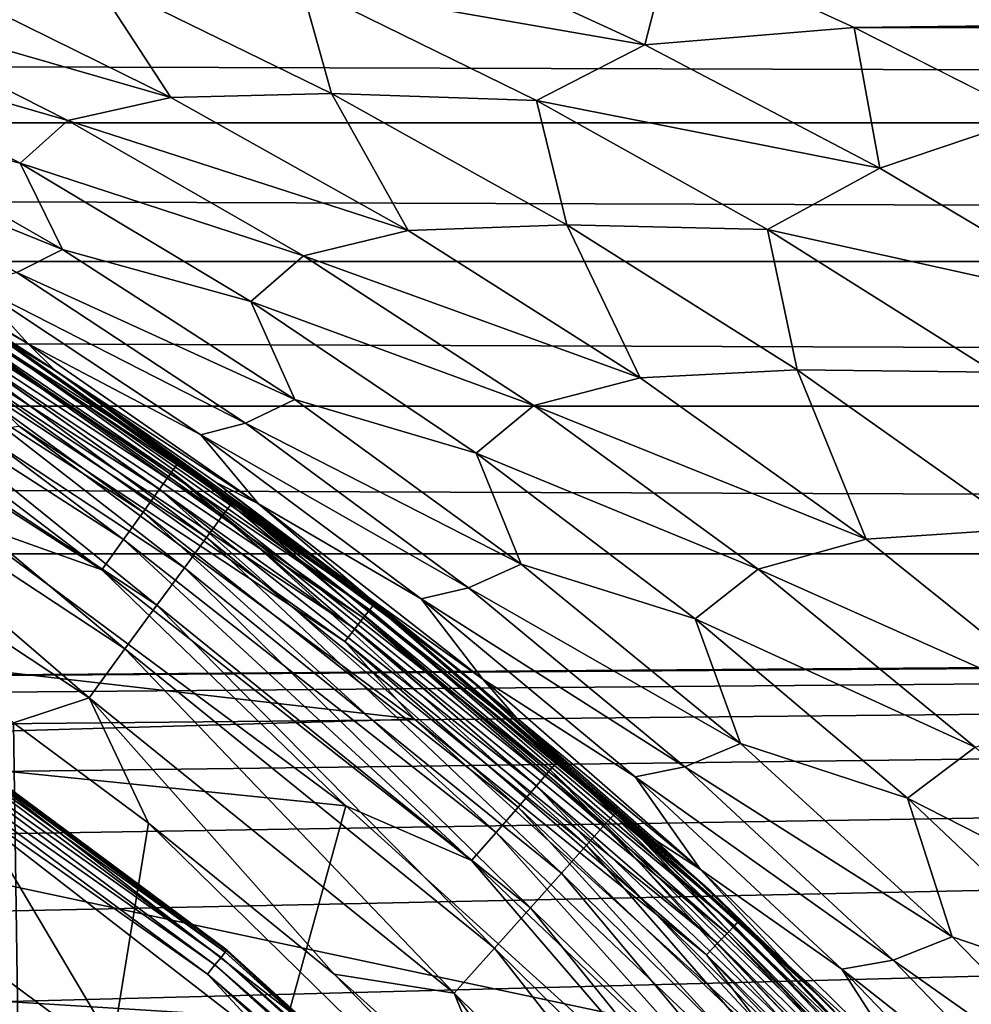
# Model space of a CAD drawing. Header units: millimetres. Extents: x -105 to 105, y -92 to 30.
# Tile 218 of 247: x 12.61 to 16.92, y 10.01 to 14.47. Entities that reach past the tile are written whole.
import ezdxf

# ---------------------------------------------------------------- set-up
doc = ezdxf.new("R2010")
doc.units = ezdxf.units.MM
doc.header["$LTSCALE"] = 59.53398
for name, color, linetype in [('1', 7, 'CONTINUOUS'), ('148', 7, 'CONTINUOUS'), ('27', 7, 'CONTINUOUS'), ('28', 7, 'CONTINUOUS'), ('3', 7, 'CONTINUOUS'), ('30', 7, 'CONTINUOUS'), ('55', 7, 'CONTINUOUS'), ('56', 7, 'CONTINUOUS'), ('65', 7, 'CONTINUOUS'), ('68', 7, 'CONTINUOUS'), ('69', 7, 'CONTINUOUS'), ('71', 7, 'CONTINUOUS'), ('88', 7, 'CONTINUOUS'), ('93', 7, 'CONTINUOUS')]:
    doc.layers.add(name, color=color, linetype=linetype)

msp = doc.modelspace()

# ---------------------------------------------------------------- linework, layer by layer
at = {"layer": '1', "color": 7, "linetype": 'CONTINUOUS'}
for points in [[(11.4724, 10.9197, 47.9938), (13.1001, 9.7125, 47.9938), (12.1835, 11.2545, 46.9009), (11.4724, 10.9197, 47.9938)], [(12.1835, 11.2545, 46.9009), (13.1001, 9.7125, 47.9938), (13.8918, 9.9321, 46.9009), (12.1835, 11.2545, 46.9009)], [(13.1001, 9.7125, 47.9938), (11.4724, 10.9197, 47.9938), (11.3777, 10.0968, 49.05), (13.1001, 9.7125, 47.9938)], [(12.9731, 8.8619, 49.05), (13.1001, 9.7125, 47.9938), (11.3777, 10.0968, 49.05), (12.9731, 8.8619, 49.05)]]:
    msp.add_3dface(points, dxfattribs=at)
at = {"layer": '148', "color": 7, "linetype": 'CONTINUOUS'}
for points in [[(90, 15.2019, 7.0331), (15.5561, 14.8141, 7.817), (16.386, 14.4339, 8.4985), (90, 15.2019, 7.0331)], [(90, 14.3524, 8.6355), (90, 15.2019, 7.0331), (16.386, 14.4339, 8.4985), (90, 14.3524, 8.6355)], [(90, 14.3524, 8.6355), (16.386, 14.4339, 8.4985), (17.1874, 14.0276, 9.1536), (90, 14.3524, 8.6355)]]:
    msp.add_3dface(points, dxfattribs=at)
at = {"layer": '27', "color": 7, "linetype": 'CONTINUOUS'}
for points in [[(11.7091, 13.5168, 66.7392), (11.6703, 13.4512, 67.042), (13.5277, 12.2252, 67.0419), (11.7091, 13.5168, 66.7392)], [(13.5728, 12.2866, 66.7392), (12.318, 13.1734, 66.4284), (11.7091, 13.5168, 66.7392), (13.5728, 12.2866, 66.7392)], [(13.5728, 12.2866, 66.7392), (11.7091, 13.5168, 66.7392), (13.5277, 12.2252, 67.0419), (13.5728, 12.2866, 66.7392)], [(11.6066, 13.344, 67.3281), (13.454, 12.1246, 67.3281), (11.6703, 13.4512, 67.042), (11.6066, 13.344, 67.3281)], [(11.6703, 13.4512, 67.042), (13.454, 12.1246, 67.3281), (13.5277, 12.2252, 67.0419), (11.6703, 13.4512, 67.042)], [(11.52, 13.1978, 67.5901), (13.3535, 11.9876, 67.59), (11.6066, 13.344, 67.3281), (11.52, 13.1978, 67.5901)], [(11.6066, 13.344, 67.3281), (13.3535, 11.9876, 67.59), (13.454, 12.1246, 67.3281), (11.6066, 13.344, 67.3281)], [(11.4126, 13.0167, 67.8206), (13.2291, 11.8178, 67.8206), (11.52, 13.1978, 67.5901), (11.4126, 13.0167, 67.8206)], [(11.52, 13.1978, 67.5901), (13.2291, 11.8178, 67.8206), (13.3535, 11.9876, 67.59), (11.52, 13.1978, 67.5901)], [(14.0903, 11.9287, 66.4284), (12.318, 13.1734, 66.4284), (13.5728, 12.2866, 66.7392), (14.0903, 11.9287, 66.4284)], [(11.2875, 12.8056, 68.0136), (13.0841, 11.6198, 68.0135), (11.4126, 13.0167, 67.8206), (11.2875, 12.8056, 68.0136)], [(11.4126, 13.0167, 67.8206), (13.0841, 11.6198, 68.0135), (13.2291, 11.8178, 67.8206), (11.4126, 13.0167, 67.8206)], [(11.148, 12.5701, 68.1637), (12.9224, 11.3989, 68.1637), (11.2875, 12.8056, 68.0136), (11.148, 12.5701, 68.1637)], [(11.2875, 12.8056, 68.0136), (12.9224, 11.3989, 68.1637), (13.0841, 11.6198, 68.0135), (11.2875, 12.8056, 68.0136)], [(11.148, 12.5701, 68.1637), (12.5801, 11.2858, 68.2664), (12.9224, 11.3989, 68.1637), (11.148, 12.5701, 68.1637)], [(13.5728, 12.2866, 66.7392), (13.5277, 12.2252, 67.0419), (15.2574, 10.8246, 67.0419), (13.5728, 12.2866, 66.7392)], [(15.3082, 10.8814, 66.7392), (14.0903, 11.9287, 66.4284), (13.5728, 12.2866, 66.7392), (15.3082, 10.8814, 66.7392)], [(15.3082, 10.8814, 66.7392), (13.5728, 12.2866, 66.7392), (15.2574, 10.8246, 67.0419), (15.3082, 10.8814, 66.7392)], [(13.454, 12.1246, 67.3281), (15.1742, 10.7317, 67.3281), (13.5277, 12.2252, 67.0419), (13.454, 12.1246, 67.3281)], [(13.5277, 12.2252, 67.0419), (15.1742, 10.7317, 67.3281), (15.2574, 10.8246, 67.0419), (13.5277, 12.2252, 67.0419)], [(13.3535, 11.9876, 67.59), (15.061, 10.605, 67.59), (13.454, 12.1246, 67.3281), (13.3535, 11.9876, 67.59)], [(13.454, 12.1246, 67.3281), (15.061, 10.605, 67.59), (15.1742, 10.7317, 67.3281), (13.454, 12.1246, 67.3281)], [(13.2291, 11.8178, 67.8206), (14.9206, 10.4481, 67.8206), (13.3535, 11.9876, 67.59), (13.2291, 11.8178, 67.8206)], [(13.3535, 11.9876, 67.59), (14.9206, 10.4481, 67.8206), (15.061, 10.605, 67.59), (13.3535, 11.9876, 67.59)], [(15.7377, 10.5228, 66.4284), (14.0903, 11.9287, 66.4284), (15.3082, 10.8814, 66.7392), (15.7377, 10.5228, 66.4284)], [(13.0841, 11.6198, 68.0135), (14.7571, 10.2651, 68.0135), (13.2291, 11.8178, 67.8206), (13.0841, 11.6198, 68.0135)], [(13.2291, 11.8178, 67.8206), (14.7571, 10.2651, 68.0135), (14.9206, 10.4481, 67.8206), (13.2291, 11.8178, 67.8206)], [(12.9224, 11.3989, 68.1637), (14.5747, 10.061, 68.1637), (13.0841, 11.6198, 68.0135), (12.9224, 11.3989, 68.1637)], [(13.0841, 11.6198, 68.0135), (14.5747, 10.061, 68.1637), (14.7571, 10.2651, 68.0135), (13.0841, 11.6198, 68.0135)], [(12.5801, 11.2858, 68.2664), (13.1905, 10.8315, 68.2664), (12.9224, 11.3989, 68.1637), (12.5801, 11.2858, 68.2664)], [(13.1905, 10.8315, 68.2664), (14.0318, 10.1474, 68.2664), (12.9224, 11.3989, 68.1637), (13.1905, 10.8315, 68.2664)], [(12.9224, 11.3989, 68.1637), (14.0318, 10.1474, 68.2664), (14.5747, 10.061, 68.1637), (12.9224, 11.3989, 68.1637)], [(15.3082, 10.8814, 66.7392), (15.2574, 10.8246, 67.0419), (16.8429, 9.2628, 67.0419), (15.3082, 10.8814, 66.7392)], [(16.899, 9.3143, 66.7391), (15.7377, 10.5228, 66.4284), (15.3082, 10.8814, 66.7392), (16.899, 9.3143, 66.7391)], [(16.899, 9.3143, 66.7391), (15.3082, 10.8814, 66.7392), (16.8429, 9.2628, 67.0419), (16.899, 9.3143, 66.7391)], [(15.1742, 10.7317, 67.3281), (16.7511, 9.1783, 67.3281), (15.2574, 10.8246, 67.0419), (15.1742, 10.7317, 67.3281)], [(15.2574, 10.8246, 67.0419), (16.7511, 9.1783, 67.3281), (16.8429, 9.2628, 67.0419), (15.2574, 10.8246, 67.0419)], [(15.061, 10.605, 67.59), (16.6261, 9.0633, 67.59), (15.1742, 10.7317, 67.3281), (15.061, 10.605, 67.59)], [(15.1742, 10.7317, 67.3281), (16.6261, 9.0633, 67.59), (16.7511, 9.1783, 67.3281), (15.1742, 10.7317, 67.3281)], [(14.9206, 10.4481, 67.8206), (16.4712, 8.9207, 67.8205), (15.061, 10.605, 67.59), (14.9206, 10.4481, 67.8206)], [(15.061, 10.605, 67.59), (16.4712, 8.9207, 67.8205), (16.6261, 9.0633, 67.59), (15.061, 10.605, 67.59)], [(17.2455, 8.9682, 66.4284), (15.7377, 10.5228, 66.4284), (16.899, 9.3143, 66.7391), (17.2455, 8.9682, 66.4284)], [(14.7571, 10.2651, 68.0135), (16.2906, 8.7545, 68.0135), (14.9206, 10.4481, 67.8206), (14.7571, 10.2651, 68.0135)], [(14.9206, 10.4481, 67.8206), (16.2906, 8.7545, 68.0135), (16.4712, 8.9207, 67.8205), (14.9206, 10.4481, 67.8206)], [(14.5747, 10.061, 68.1637), (16.0893, 8.5691, 68.1637), (14.7571, 10.2651, 68.0135), (14.5747, 10.061, 68.1637)], [(14.7571, 10.2651, 68.0135), (16.0893, 8.5691, 68.1637), (16.2906, 8.7545, 68.0135), (14.7571, 10.2651, 68.0135)], [(14.0318, 10.1474, 68.2664), (14.8354, 9.424, 68.2664), (14.5747, 10.061, 68.1637), (14.0318, 10.1474, 68.2664)], [(14.8354, 9.424, 68.2664), (15.6001, 8.6631, 68.2664), (14.5747, 10.061, 68.1637), (14.8354, 9.424, 68.2664)], [(14.5747, 10.061, 68.1637), (15.6001, 8.6631, 68.2664), (16.0893, 8.5691, 68.1637), (14.5747, 10.061, 68.1637)]]:
    msp.add_3dface(points, dxfattribs=at)
at = {"layer": '28', "color": 7, "linetype": 'CONTINUOUS'}
for points in [[(12.5801, 11.2858, 68.2664), (8.4412, 7.4924, 69.5054), (12.6358, 7.4075, 68.989), (12.5801, 11.2858, 68.2664)], [(13.1905, 10.8315, 68.2664), (12.5801, 11.2858, 68.2664), (12.6358, 7.4075, 68.989), (13.1905, 10.8315, 68.2664)], [(16.8036, 7.2925, 68.2664), (13.1905, 10.8315, 68.2664), (12.6358, 7.4075, 68.989), (16.8036, 7.2925, 68.2664)], [(16.8036, 7.2925, 68.2664), (14.0318, 10.1474, 68.2664), (13.1905, 10.8315, 68.2664), (16.8036, 7.2925, 68.2664)], [(16.8036, 7.2925, 68.2664), (14.8354, 9.424, 68.2664), (14.0318, 10.1474, 68.2664), (16.8036, 7.2925, 68.2664)]]:
    msp.add_3dface(points, dxfattribs=at)
at = {"layer": '3', "color": 7, "linetype": 'CONTINUOUS'}
for points in [[(13.5467, 10.2567, 46.7857), (11.8563, 11.4941, 46.7274), (11.8636, 11.5051, 46.7857), (13.5467, 10.2567, 46.7857)], [(13.5437, 10.2531, 46.8454), (11.8636, 11.5051, 46.7857), (11.8609, 11.5012, 46.8454), (13.5437, 10.2531, 46.8454)], [(12.1835, 11.2545, 46.9009), (13.5437, 10.2531, 46.8454), (11.8609, 11.5012, 46.8454), (12.1835, 11.2545, 46.9009)], [(13.5467, 10.2567, 46.7857), (11.8636, 11.5051, 46.7857), (13.5437, 10.2531, 46.8454), (13.5467, 10.2567, 46.7857)], [(13.5195, 10.2235, 46.6755), (11.8153, 11.4329, 46.6348), (11.8397, 11.4693, 46.6755), (13.5195, 10.2235, 46.6755)], [(13.5384, 10.2466, 46.7274), (11.8397, 11.4693, 46.6755), (11.8563, 11.4941, 46.7274), (13.5384, 10.2466, 46.7274)], [(13.5195, 10.2235, 46.6755), (11.8397, 11.4693, 46.6755), (13.5384, 10.2466, 46.7274), (13.5195, 10.2235, 46.6755)], [(13.5384, 10.2466, 46.7274), (11.8563, 11.4941, 46.7274), (13.5467, 10.2567, 46.7857), (13.5384, 10.2466, 46.7274)], [(13.4917, 10.1897, 46.6348), (11.7854, 11.3881, 46.6088), (11.8153, 11.4329, 46.6348), (13.4917, 10.1897, 46.6348)], [(13.4917, 10.1897, 46.6348), (11.8153, 11.4329, 46.6348), (13.5195, 10.2235, 46.6755), (13.4917, 10.1897, 46.6348)], [(13.4575, 10.148, 46.6088), (12.0848, 11.1127, 46.6), (11.7854, 11.3881, 46.6088), (13.4575, 10.148, 46.6088)], [(13.4575, 10.148, 46.6088), (11.7854, 11.3881, 46.6088), (13.4917, 10.1897, 46.6348), (13.4575, 10.148, 46.6088)], [(12.1835, 11.2545, 46.9009), (13.8918, 9.9321, 46.9009), (13.5437, 10.2531, 46.8454), (12.1835, 11.2545, 46.9009)], [(13.7793, 9.801, 46.6), (12.0848, 11.1127, 46.6), (13.4575, 10.148, 46.6088), (13.7793, 9.801, 46.6)], [(15.0994, 8.8494, 46.7857), (13.5384, 10.2466, 46.7274), (13.5467, 10.2567, 46.7857), (15.0994, 8.8494, 46.7857)], [(15.0961, 8.8461, 46.8454), (13.5467, 10.2567, 46.7857), (13.5437, 10.2531, 46.8454), (15.0961, 8.8461, 46.8454)], [(13.8918, 9.9321, 46.9009), (15.0961, 8.8461, 46.8454), (13.5437, 10.2531, 46.8454), (13.8918, 9.9321, 46.9009)], [(15.0994, 8.8494, 46.7857), (13.5467, 10.2567, 46.7857), (15.0961, 8.8461, 46.8454), (15.0994, 8.8494, 46.7857)], [(15.0691, 8.8191, 46.6755), (13.4917, 10.1897, 46.6348), (13.5195, 10.2235, 46.6755), (15.0691, 8.8191, 46.6755)], [(15.0901, 8.8401, 46.7274), (13.5195, 10.2235, 46.6755), (13.5384, 10.2466, 46.7274), (15.0901, 8.8401, 46.7274)], [(15.0691, 8.8191, 46.6755), (13.5195, 10.2235, 46.6755), (15.0901, 8.8401, 46.7274), (15.0691, 8.8191, 46.6755)], [(15.0901, 8.8401, 46.7274), (13.5384, 10.2466, 46.7274), (15.0994, 8.8494, 46.7857), (15.0901, 8.8401, 46.7274)], [(15.0381, 8.7881, 46.6348), (13.4575, 10.148, 46.6088), (13.4917, 10.1897, 46.6348), (15.0381, 8.7881, 46.6348)], [(15.0381, 8.7881, 46.6348), (13.4917, 10.1897, 46.6348), (15.0691, 8.8191, 46.6755), (15.0381, 8.7881, 46.6348)], [(15, 8.75, 46.6088), (13.7793, 9.801, 46.6), (13.4575, 10.148, 46.6088), (15, 8.75, 46.6088)], [(15, 8.75, 46.6088), (13.4575, 10.148, 46.6088), (15.0381, 8.7881, 46.6348), (15, 8.75, 46.6088)]]:
    msp.add_3dface(points, dxfattribs=at)
at = {"layer": '30', "color": 7, "linetype": 'CONTINUOUS'}
for points in [[(10.8421, 14.0342, 49.35), (12.318, 13.1734, 66.4284), (12.7781, 12.8738, 49.35), (10.8421, 14.0342, 49.35)], [(12.318, 13.1734, 66.4284), (14.0903, 11.9287, 66.4284), (12.7781, 12.8738, 49.35), (12.318, 13.1734, 66.4284)], [(12.7781, 12.8738, 49.35), (14.0903, 11.9287, 66.4284), (14.591, 11.5292, 49.35), (12.7781, 12.8738, 49.35)], [(14.0903, 11.9287, 66.4284), (15.7377, 10.5228, 66.4284), (14.591, 11.5292, 49.35), (14.0903, 11.9287, 66.4284)], [(14.591, 11.5292, 49.35), (15.7377, 10.5228, 66.4284), (16.2635, 10.0135, 49.35), (14.591, 11.5292, 49.35)], [(15.7377, 10.5228, 66.4284), (17.2455, 8.9682, 66.4284), (16.2635, 10.0135, 49.35), (15.7377, 10.5228, 66.4284)], [(16.2635, 10.0135, 49.35), (17.2455, 8.9682, 66.4284), (17.7792, 8.341, 49.35), (16.2635, 10.0135, 49.35)]]:
    msp.add_3dface(points, dxfattribs=at)
at = {"layer": '55', "color": 7, "linetype": 'CONTINUOUS'}
for points in [[(14.3952, 11.3019, 49.05), (7.8542, 12.0524, 49.05), (12.6049, 12.6287, 49.05), (14.3952, 11.3019, 49.05)], [(9.6655, 11.164, 49.05), (7.8542, 12.0524, 49.05), (14.3952, 11.3019, 49.05), (9.6655, 11.164, 49.05)], [(16.0468, 9.8058, 49.05), (9.6655, 11.164, 49.05), (14.3952, 11.3019, 49.05), (16.0468, 9.8058, 49.05)], [(11.3777, 10.0968, 49.05), (9.6655, 11.164, 49.05), (16.0468, 9.8058, 49.05), (11.3777, 10.0968, 49.05)], [(12.9731, 8.8619, 49.05), (11.3777, 10.0968, 49.05), (16.0468, 9.8058, 49.05), (12.9731, 8.8619, 49.05)]]:
    msp.add_3dface(points, dxfattribs=at)
at = {"layer": '56', "color": 7, "linetype": 'CONTINUOUS'}
for points in [[(10.8421, 14.0342, 49.35), (12.7781, 12.8738, 49.35), (12.4292, 13.0902, 49.2724), (10.8421, 14.0342, 49.35)], [(14.1928, 11.7976, 49.1999), (12.3872, 13.0248, 49.1378), (12.413, 13.065, 49.1999), (14.1928, 11.7976, 49.1999)], [(14.2113, 11.8212, 49.2724), (12.413, 13.065, 49.1999), (12.4292, 13.0902, 49.2724), (14.2113, 11.8212, 49.2724)], [(14.1928, 11.7976, 49.1999), (12.413, 13.065, 49.1999), (14.2113, 11.8212, 49.2724), (14.1928, 11.7976, 49.1999)], [(12.7781, 12.8738, 49.35), (14.2113, 11.8212, 49.2724), (12.4292, 13.0902, 49.2724), (12.7781, 12.8738, 49.35)], [(14.1633, 11.7601, 49.1378), (12.3535, 12.9725, 49.0901), (12.3872, 13.0248, 49.1378), (14.1633, 11.7601, 49.1378)], [(14.1633, 11.7601, 49.1378), (12.3872, 13.0248, 49.1378), (14.1928, 11.7976, 49.1999), (14.1633, 11.7601, 49.1378)], [(14.1248, 11.7112, 49.0901), (12.3144, 12.9115, 49.0601), (12.3535, 12.9725, 49.0901), (14.1248, 11.7112, 49.0901)], [(14.1248, 11.7112, 49.0901), (12.3535, 12.9725, 49.0901), (14.1633, 11.7601, 49.1378), (14.1248, 11.7112, 49.0901)], [(14.08, 11.6542, 49.0601), (12.6049, 12.6287, 49.05), (12.3144, 12.9115, 49.0601), (14.08, 11.6542, 49.0601)], [(14.08, 11.6542, 49.0601), (12.3144, 12.9115, 49.0601), (14.1248, 11.7112, 49.0901), (14.08, 11.6542, 49.0601)], [(12.7781, 12.8738, 49.35), (14.591, 11.5292, 49.35), (14.2113, 11.8212, 49.2724), (12.7781, 12.8738, 49.35)], [(14.3952, 11.3019, 49.05), (12.6049, 12.6287, 49.05), (14.08, 11.6542, 49.0601), (14.3952, 11.3019, 49.05)], [(15.8648, 10.3885, 49.2724), (14.1928, 11.7976, 49.1999), (14.2113, 11.8212, 49.2724), (15.8648, 10.3885, 49.2724)], [(14.591, 11.5292, 49.35), (15.8648, 10.3885, 49.2724), (14.2113, 11.8212, 49.2724), (14.591, 11.5292, 49.35)], [(15.8441, 10.3668, 49.1999), (14.1633, 11.7601, 49.1378), (14.1928, 11.7976, 49.1999), (15.8441, 10.3668, 49.1999)], [(15.8441, 10.3668, 49.1999), (14.1928, 11.7976, 49.1999), (15.8648, 10.3885, 49.2724), (15.8441, 10.3668, 49.1999)], [(15.8111, 10.3322, 49.1378), (14.1248, 11.7112, 49.0901), (14.1633, 11.7601, 49.1378), (15.8111, 10.3322, 49.1378)], [(15.8111, 10.3322, 49.1378), (14.1633, 11.7601, 49.1378), (15.8441, 10.3668, 49.1999), (15.8111, 10.3322, 49.1378)], [(15.7682, 10.2872, 49.0901), (14.08, 11.6542, 49.0601), (14.1248, 11.7112, 49.0901), (15.7682, 10.2872, 49.0901)], [(15.7682, 10.2872, 49.0901), (14.1248, 11.7112, 49.0901), (15.8111, 10.3322, 49.1378), (15.7682, 10.2872, 49.0901)], [(15.7182, 10.2347, 49.0601), (14.3952, 11.3019, 49.05), (14.08, 11.6542, 49.0601), (15.7182, 10.2347, 49.0601)], [(15.7182, 10.2347, 49.0601), (14.08, 11.6542, 49.0601), (15.7682, 10.2872, 49.0901), (15.7182, 10.2347, 49.0601)], [(14.591, 11.5292, 49.35), (16.2635, 10.0135, 49.35), (15.8648, 10.3885, 49.2724), (14.591, 11.5292, 49.35)], [(16.0468, 9.8058, 49.05), (14.3952, 11.3019, 49.05), (15.7182, 10.2347, 49.0601), (16.0468, 9.8058, 49.05)], [(17.3745, 8.8051, 49.2724), (15.8441, 10.3668, 49.1999), (15.8648, 10.3885, 49.2724), (17.3745, 8.8051, 49.2724)], [(16.2635, 10.0135, 49.35), (17.3745, 8.8051, 49.2724), (15.8648, 10.3885, 49.2724), (16.2635, 10.0135, 49.35)], [(17.3518, 8.7855, 49.1999), (15.8111, 10.3322, 49.1378), (15.8441, 10.3668, 49.1999), (17.3518, 8.7855, 49.1999)], [(17.3518, 8.7855, 49.1999), (15.8441, 10.3668, 49.1999), (17.3745, 8.8051, 49.2724), (17.3518, 8.7855, 49.1999)], [(17.3158, 8.7542, 49.1378), (15.7682, 10.2872, 49.0901), (15.8111, 10.3322, 49.1378), (17.3158, 8.7542, 49.1378)], [(17.3158, 8.7542, 49.1378), (15.8111, 10.3322, 49.1378), (17.3518, 8.7855, 49.1999), (17.3158, 8.7542, 49.1378)], [(17.2687, 8.7134, 49.0901), (15.7182, 10.2347, 49.0601), (15.7682, 10.2872, 49.0901), (17.2687, 8.7134, 49.0901)], [(17.2687, 8.7134, 49.0901), (15.7682, 10.2872, 49.0901), (17.3158, 8.7542, 49.1378), (17.2687, 8.7134, 49.0901)], [(17.214, 8.666, 49.0601), (16.0468, 9.8058, 49.05), (15.7182, 10.2347, 49.0601), (17.214, 8.666, 49.0601)], [(17.214, 8.666, 49.0601), (15.7182, 10.2347, 49.0601), (17.2687, 8.7134, 49.0901), (17.214, 8.666, 49.0601)], [(16.2635, 10.0135, 49.35), (17.7792, 8.341, 49.35), (17.3745, 8.8051, 49.2724), (16.2635, 10.0135, 49.35)]]:
    msp.add_3dface(points, dxfattribs=at)
at = {"layer": '65', "color": 7, "linetype": 'CONTINUOUS'}
for points in [[(-90, 12.05, -18.25), (90, 12.05, -18.25), (-75.6338, 10.8816, -18.25), (-90, 12.05, -18.25)], [(-75.6338, 10.8816, -18.25), (90, 12.05, -18.25), (-74.3662, 10.8816, -18.25), (-75.6338, 10.8816, -18.25)], [(-74.3662, 10.8816, -18.25), (90, 12.05, -18.25), (-73.1072, 10.7344, -18.25), (-74.3662, 10.8816, -18.25)], [(-73.1072, 10.7344, -18.25), (90, 12.05, -18.25), (-71.8738, 10.4421, -18.25), (-73.1072, 10.7344, -18.25)], [(-71.8738, 10.4421, -18.25), (90, 12.05, -18.25), (-70.6827, 10.0086, -18.25), (-71.8738, 10.4421, -18.25)], [(-70.6827, 10.0086, -18.25), (90, 12.05, -18.25), (-69.55, 9.4397, -18.25), (-70.6827, 10.0086, -18.25)], [(-69.55, 9.4397, -18.25), (90, 12.05, -18.25), (-68.491, 8.7431, -18.25), (-69.55, 9.4397, -18.25)], [(-68.491, 8.7431, -18.25), (90, 12.05, -18.25), (-67.52, 7.9284, -18.25), (-68.491, 8.7431, -18.25)], [(-67.52, 7.9284, -18.25), (90, 12.05, -18.25), (-66.6501, 7.0064, -18.25), (-67.52, 7.9284, -18.25)], [(-66.6501, 7.0064, -18.25), (90, 12.05, -18.25), (-65.8932, 5.9896, -18.25), (-66.6501, 7.0064, -18.25)], [(-65.8932, 5.9896, -18.25), (90, 12.05, -18.25), (-65.2594, 4.8919, -18.25), (-65.8932, 5.9896, -18.25)], [(-65.2594, 4.8919, -18.25), (90, 12.05, -18.25), (-64.7574, 3.728, -18.25), (-65.2594, 4.8919, -18.25)], [(-64.7574, 3.728, -18.25), (90, 12.05, -18.25), (-64.3938, 2.5137, -18.25), (-64.7574, 3.728, -18.25)], [(-64.3938, 2.5137, -18.25), (90, 12.05, -18.25), (-64.1737, 1.2654, -18.25), (-64.3938, 2.5137, -18.25)], [(-64.1737, 1.2654, -18.25), (90, 12.05, -18.25), (74.3662, 10.8816, -18.25), (-64.1737, 1.2654, -18.25)], [(-64.1, 0, -18.25), (-64.1737, 1.2654, -18.25), (74.3662, 10.8816, -18.25), (-64.1, 0, -18.25)], [(73.1072, 10.7344, -18.25), (-64.1, 0, -18.25), (74.3662, 10.8816, -18.25), (73.1072, 10.7344, -18.25)], [(-57.7932, -12.0501, -18.25), (-64.1, 0, -18.25), (73.1072, 10.7344, -18.25), (-57.7932, -12.0501, -18.25)], [(-25.7269, -12.0501, -18.25), (-57.7932, -12.0501, -18.25), (73.1072, 10.7344, -18.25), (-25.7269, -12.0501, -18.25)], [(-25.1092, -12.0815, -18.25), (-25.7269, -12.0501, -18.25), (73.1072, 10.7344, -18.25), (-25.1092, -12.0815, -18.25)], [(-24.4633, -12.1795, -18.25), (-25.1092, -12.0815, -18.25), (73.1072, 10.7344, -18.25), (-24.4633, -12.1795, -18.25)], [(73.1072, 10.7344, -18.25), (71.8738, 10.4421, -18.25), (-24.4633, -12.1795, -18.25), (73.1072, 10.7344, -18.25)], [(-24.1322, -12.2551, -18.25), (-24.4633, -12.1795, -18.25), (71.8738, 10.4421, -18.25), (-24.1322, -12.2551, -18.25)], [(-23.7962, -12.3493, -18.25), (-24.1322, -12.2551, -18.25), (71.8738, 10.4421, -18.25), (-23.7962, -12.3493, -18.25)], [(-23.456, -12.4627, -18.25), (-23.7962, -12.3493, -18.25), (71.8738, 10.4421, -18.25), (-23.456, -12.4627, -18.25)], [(-23.112, -12.596, -18.25), (-23.456, -12.4627, -18.25), (71.8738, 10.4421, -18.25), (-23.112, -12.596, -18.25)], [(-22.7646, -12.7499, -18.25), (-23.112, -12.596, -18.25), (71.8738, 10.4421, -18.25), (-22.7646, -12.7499, -18.25)], [(-22.4146, -12.9252, -18.25), (-22.7646, -12.7499, -18.25), (71.8738, 10.4421, -18.25), (-22.4146, -12.9252, -18.25)], [(-22.0623, -13.1227, -18.25), (-22.4146, -12.9252, -18.25), (71.8738, 10.4421, -18.25), (-22.0623, -13.1227, -18.25)], [(-21.7076, -13.3435, -18.25), (-22.0623, -13.1227, -18.25), (71.8738, 10.4421, -18.25), (-21.7076, -13.3435, -18.25)], [(-21.3505, -13.5891, -18.25), (-21.7076, -13.3435, -18.25), (71.8738, 10.4421, -18.25), (-21.3505, -13.5891, -18.25)], [(-20.9906, -13.8612, -18.25), (-21.3505, -13.5891, -18.25), (71.8738, 10.4421, -18.25), (-20.9906, -13.8612, -18.25)], [(-20.6274, -14.162, -18.25), (-20.9906, -13.8612, -18.25), (71.8738, 10.4421, -18.25), (-20.6274, -14.162, -18.25)], [(-20.2592, -14.4951, -18.25), (-20.6274, -14.162, -18.25), (71.8738, 10.4421, -18.25), (-20.2592, -14.4951, -18.25)], [(-19.8826, -14.8664, -18.25), (-20.2592, -14.4951, -18.25), (71.8738, 10.4421, -18.25), (-19.8826, -14.8664, -18.25)], [(-19.4914, -15.2858, -18.25), (-19.8826, -14.8664, -18.25), (71.8738, 10.4421, -18.25), (-19.4914, -15.2858, -18.25)], [(-19.2182, -15.5993, -18.25), (-19.4914, -15.2858, -18.25), (71.8738, 10.4421, -18.25), (-19.2182, -15.5993, -18.25)], [(-18.9287, -15.95, -18.25), (-19.2182, -15.5993, -18.25), (71.8738, 10.4421, -18.25), (-18.9287, -15.95, -18.25)], [(-18.6293, -16.3307, -18.25), (-18.9287, -15.95, -18.25), (71.8738, 10.4421, -18.25), (-18.6293, -16.3307, -18.25)], [(-18.324, -16.7364, -18.25), (-18.6293, -16.3307, -18.25), (71.8738, 10.4421, -18.25), (-18.324, -16.7364, -18.25)], [(-18.0406, -17.1245, -18.25), (-18.324, -16.7364, -18.25), (71.8738, 10.4421, -18.25), (-18.0406, -17.1245, -18.25)], [(-17.7771, -17.4929, -18.25), (-18.0406, -17.1245, -18.25), (71.8738, 10.4421, -18.25), (-17.7771, -17.4929, -18.25)], [(-17.4174, -17.9999, -18.25), (-17.7771, -17.4929, -18.25), (71.8738, 10.4421, -18.25), (-17.4174, -17.9999, -18.25)], [(-17.086, -18.4617, -18.25), (-17.4174, -17.9999, -18.25), (71.8738, 10.4421, -18.25), (-17.086, -18.4617, -18.25)], [(-16.7835, -18.8716, -18.25), (-17.086, -18.4617, -18.25), (71.8738, 10.4421, -18.25), (-16.7835, -18.8716, -18.25)], [(-16.5093, -19.2286, -18.25), (-16.7835, -18.8716, -18.25), (71.8738, 10.4421, -18.25), (-16.5093, -19.2286, -18.25)], [(-15.8267, -20.0527, -18.25), (-16.5093, -19.2286, -18.25), (71.8738, 10.4421, -18.25), (-15.8267, -20.0527, -18.25)], [(71.8738, 10.4421, -18.25), (70.6827, 10.0086, -18.25), (-15.8267, -20.0527, -18.25), (71.8738, 10.4421, -18.25)]]:
    msp.add_3dface(points, dxfattribs=at)
at = {"layer": '68', "color": 7, "linetype": 'CONTINUOUS'}
for points in [[(10.8421, 14.0342, 45.8), (12.7781, 12.8738, 45.8), (11.2228, 13.8261, 15.2324), (10.8421, 14.0342, 45.8)], [(11.2228, 13.8261, 15.2324), (12.7781, 12.8738, 45.8), (12.012, 13.3641, 15.8735), (11.2228, 13.8261, 15.2324)], [(12.012, 13.3641, 15.8735), (12.7781, 12.8738, 45.8), (12.7703, 12.879, 16.4852), (12.012, 13.3641, 15.8735)], [(12.7703, 12.879, 16.4852), (12.7781, 12.8738, 45.8), (13.4971, 12.3733, 17.0668), (12.7703, 12.879, 16.4852)], [(12.7781, 12.8738, 45.8), (14.591, 11.5292, 45.8), (13.4971, 12.3733, 17.0668), (12.7781, 12.8738, 45.8)], [(13.4971, 12.3733, 17.0668), (14.591, 11.5292, 45.8), (14.1921, 11.8493, 17.6178), (13.4971, 12.3733, 17.0668)], [(14.1921, 11.8493, 17.6178), (14.591, 11.5292, 45.8), (14.8552, 11.3091, 18.1382), (14.1921, 11.8493, 17.6178)], [(14.591, 11.5292, 45.8), (16.2635, 10.0135, 45.8), (14.8552, 11.3091, 18.1382), (14.591, 11.5292, 45.8)], [(14.8552, 11.3091, 18.1382), (16.2635, 10.0135, 45.8), (15.4868, 10.7547, 18.6279), (14.8552, 11.3091, 18.1382)], [(15.4868, 10.7547, 18.6279), (16.2635, 10.0135, 45.8), (16.0873, 10.1877, 19.0873), (15.4868, 10.7547, 18.6279)], [(16.0873, 10.1877, 19.0873), (16.2635, 10.0135, 45.8), (16.6572, 9.61, 19.5168), (16.0873, 10.1877, 19.0873)], [(16.2635, 10.0135, 45.8), (17.7792, 8.341, 45.8), (16.6572, 9.61, 19.5168), (16.2635, 10.0135, 45.8)]]:
    msp.add_3dface(points, dxfattribs=at)
at = {"layer": '69', "color": 7, "linetype": 'CONTINUOUS'}
for points in [[(12.3345, 12.208, 46.6), (12.0848, 11.1127, 46.6), (14.0845, 10.91, 46.6), (12.3345, 12.208, 46.6)], [(12.0848, 11.1127, 46.6), (13.7793, 9.801, 46.6), (14.0845, 10.91, 46.6), (12.0848, 11.1127, 46.6)], [(14.0845, 10.91, 46.6), (13.7793, 9.801, 46.6), (15.6988, 9.4468, 46.6), (14.0845, 10.91, 46.6)]]:
    msp.add_3dface(points, dxfattribs=at)
at = {"layer": '71', "color": 7, "linetype": 'CONTINUOUS'}
for points in [[(12.7781, 12.8738, 45.8), (10.8421, 14.0342, 45.8), (11.49, 13.6512, 45.978), (12.7781, 12.8738, 45.8)], [(11.4603, 13.5999, 46.1473), (13.2953, 12.4206, 46.1473), (11.49, 13.6512, 45.978), (11.4603, 13.5999, 46.1473)], [(12.7781, 12.8738, 45.8), (11.49, 13.6512, 45.978), (13.3297, 12.4689, 45.978), (12.7781, 12.8738, 45.8)], [(11.49, 13.6512, 45.978), (13.2953, 12.4206, 46.1473), (13.3297, 12.4689, 45.978), (11.49, 13.6512, 45.978)], [(11.4126, 13.5172, 46.2991), (13.2399, 12.3429, 46.2991), (11.4603, 13.5999, 46.1473), (11.4126, 13.5172, 46.2991)], [(11.4603, 13.5999, 46.1473), (13.2399, 12.3429, 46.2991), (13.2953, 12.4206, 46.1473), (11.4603, 13.5999, 46.1473)], [(11.3492, 13.4074, 46.4258), (13.1663, 12.2395, 46.4258), (11.4126, 13.5172, 46.2991), (11.3492, 13.4074, 46.4258)], [(11.4126, 13.5172, 46.2991), (13.1663, 12.2395, 46.4258), (13.2399, 12.3429, 46.2991), (11.4126, 13.5172, 46.2991)], [(11.2732, 13.2758, 46.5211), (13.0782, 12.1158, 46.5211), (11.3492, 13.4074, 46.4258), (11.2732, 13.2758, 46.5211)], [(11.3492, 13.4074, 46.4258), (13.0782, 12.1158, 46.5211), (13.1663, 12.2395, 46.4258), (11.3492, 13.4074, 46.4258)], [(11.1886, 13.1292, 46.5801), (12.98, 11.9779, 46.5801), (11.2732, 13.2758, 46.5211), (11.1886, 13.1292, 46.5801)], [(11.2732, 13.2758, 46.5211), (12.98, 11.9779, 46.5801), (13.0782, 12.1158, 46.5211), (11.2732, 13.2758, 46.5211)], [(11.1886, 13.1292, 46.5801), (12.3345, 12.208, 46.6), (12.98, 11.9779, 46.5801), (11.1886, 13.1292, 46.5801)], [(14.591, 11.5292, 45.8), (12.7781, 12.8738, 45.8), (13.3297, 12.4689, 45.978), (14.591, 11.5292, 45.8)], [(13.2953, 12.4206, 46.1473), (15.0099, 11.0723, 46.1473), (13.3297, 12.4689, 45.978), (13.2953, 12.4206, 46.1473)], [(14.591, 11.5292, 45.8), (13.3297, 12.4689, 45.978), (15.0487, 11.1171, 45.978), (14.591, 11.5292, 45.8)], [(13.3297, 12.4689, 45.978), (15.0099, 11.0723, 46.1473), (15.0487, 11.1171, 45.978), (13.3297, 12.4689, 45.978)], [(13.2399, 12.3429, 46.2991), (14.9474, 11.0002, 46.2991), (13.2953, 12.4206, 46.1473), (13.2399, 12.3429, 46.2991)], [(13.2953, 12.4206, 46.1473), (14.9474, 11.0002, 46.2991), (15.0099, 11.0723, 46.1473), (13.2953, 12.4206, 46.1473)], [(13.1663, 12.2395, 46.4258), (14.8643, 10.9043, 46.4258), (13.2399, 12.3429, 46.2991), (13.1663, 12.2395, 46.4258)], [(13.2399, 12.3429, 46.2991), (14.8643, 10.9043, 46.4258), (14.9474, 11.0002, 46.2991), (13.2399, 12.3429, 46.2991)], [(13.0782, 12.1158, 46.5211), (14.7648, 10.7895, 46.5211), (13.1663, 12.2395, 46.4258), (13.0782, 12.1158, 46.5211)], [(13.1663, 12.2395, 46.4258), (14.7648, 10.7895, 46.5211), (14.8643, 10.9043, 46.4258), (13.1663, 12.2395, 46.4258)], [(12.3345, 12.208, 46.6), (14.0845, 10.91, 46.6), (12.98, 11.9779, 46.5801), (12.3345, 12.208, 46.6)], [(12.98, 11.9779, 46.5801), (14.6539, 10.6615, 46.5801), (13.0782, 12.1158, 46.5211), (12.98, 11.9779, 46.5801)], [(13.0782, 12.1158, 46.5211), (14.6539, 10.6615, 46.5801), (14.7648, 10.7895, 46.5211), (13.0782, 12.1158, 46.5211)], [(12.98, 11.9779, 46.5801), (14.0845, 10.91, 46.6), (14.6539, 10.6615, 46.5801), (12.98, 11.9779, 46.5801)], [(16.2635, 10.0135, 45.8), (14.591, 11.5292, 45.8), (15.0487, 11.1171, 45.978), (16.2635, 10.0135, 45.8)], [(15.0099, 11.0723, 46.1473), (16.5885, 9.5671, 46.1473), (15.0487, 11.1171, 45.978), (15.0099, 11.0723, 46.1473)], [(16.2635, 10.0135, 45.8), (15.0487, 11.1171, 45.978), (16.6314, 9.608, 45.978), (16.2635, 10.0135, 45.8)], [(15.0487, 11.1171, 45.978), (16.5885, 9.5671, 46.1473), (16.6314, 9.608, 45.978), (15.0487, 11.1171, 45.978)], [(14.9474, 11.0002, 46.2991), (16.5194, 9.5012, 46.2991), (15.0099, 11.0723, 46.1473), (14.9474, 11.0002, 46.2991)], [(15.0099, 11.0723, 46.1473), (16.5194, 9.5012, 46.2991), (16.5885, 9.5671, 46.1473), (15.0099, 11.0723, 46.1473)], [(14.8643, 10.9043, 46.4258), (16.4276, 9.4137, 46.4258), (14.9474, 11.0002, 46.2991), (14.8643, 10.9043, 46.4258)], [(14.9474, 11.0002, 46.2991), (16.4276, 9.4137, 46.4258), (16.5194, 9.5012, 46.2991), (14.9474, 11.0002, 46.2991)], [(14.0845, 10.91, 46.6), (15.6988, 9.4468, 46.6), (14.6539, 10.6615, 46.5801), (14.0845, 10.91, 46.6)], [(14.7648, 10.7895, 46.5211), (16.3176, 9.3088, 46.5211), (14.8643, 10.9043, 46.4258), (14.7648, 10.7895, 46.5211)], [(14.8643, 10.9043, 46.4258), (16.3176, 9.3088, 46.5211), (16.4276, 9.4137, 46.4258), (14.8643, 10.9043, 46.4258)], [(14.6539, 10.6615, 46.5801), (16.1951, 9.192, 46.5801), (14.7648, 10.7895, 46.5211), (14.6539, 10.6615, 46.5801)], [(14.7648, 10.7895, 46.5211), (16.1951, 9.192, 46.5801), (16.3176, 9.3088, 46.5211), (14.7648, 10.7895, 46.5211)], [(14.6539, 10.6615, 46.5801), (15.6988, 9.4468, 46.6), (16.1951, 9.192, 46.5801), (14.6539, 10.6615, 46.5801)], [(17.7792, 8.341, 45.8), (16.2635, 10.0135, 45.8), (16.6314, 9.608, 45.978), (17.7792, 8.341, 45.8)]]:
    msp.add_3dface(points, dxfattribs=at)
at = {"layer": '88', "color": 7, "linetype": 'CONTINUOUS'}
for points in [[(15.4384, 14.3549, 8.6938), (14.358, 14.8523, 7.8084), (13.8823, 14.6267, 8.4067), (15.4384, 14.3549, 8.6938)], [(15.4384, 14.3549, 8.6938), (15.5561, 14.8141, 7.817), (14.358, 14.8523, 7.8084), (15.4384, 14.3549, 8.6938)], [(16.386, 14.4339, 8.4985), (15.5561, 14.8141, 7.817), (15.4384, 14.3549, 8.6938), (16.386, 14.4339, 8.4985)], [(13.2924, 14.117, 9.9041), (12.1974, 14.6567, 9.0112), (11.7373, 14.5642, 9.63), (13.2924, 14.117, 9.9041)], [(13.2924, 14.117, 9.9041), (12.9346, 14.6653, 8.6214), (12.1974, 14.6567, 9.0112), (13.2924, 14.117, 9.9041)], [(14.02, 14.1341, 9.5071), (13.8823, 14.6267, 8.4067), (12.9346, 14.6653, 8.6214), (14.02, 14.1341, 9.5071)], [(14.02, 14.1341, 9.5071), (12.9346, 14.6653, 8.6214), (13.2924, 14.117, 9.9041), (14.02, 14.1341, 9.5071)], [(14.9474, 14.103, 9.2762), (15.4384, 14.3549, 8.6938), (13.8823, 14.6267, 8.4067), (14.9474, 14.103, 9.2762)], [(14.9474, 14.103, 9.2762), (13.8823, 14.6267, 8.4067), (14.02, 14.1341, 9.5071), (14.9474, 14.103, 9.2762)], [(12.8259, 14.0131, 10.5166), (11.7373, 14.5642, 9.63), (11.5437, 14.3837, 10.4684), (12.8259, 14.0131, 10.5166)], [(12.8259, 14.0131, 10.5166), (13.2924, 14.117, 9.9041), (11.7373, 14.5642, 9.63), (12.8259, 14.0131, 10.5166)], [(16.5023, 13.7959, 9.5602), (16.386, 14.4339, 8.4985), (15.4384, 14.3549, 8.6938), (16.5023, 13.7959, 9.5602)], [(17.1874, 14.0276, 9.1536), (16.386, 14.4339, 8.4985), (16.5023, 13.7959, 9.5602), (17.1874, 14.0276, 9.1536)], [(12.8259, 14.0131, 10.5166), (11.5437, 14.3837, 10.4684), (12.6101, 13.8191, 11.335), (12.8259, 14.0131, 10.5166)], [(11.5437, 14.3837, 10.4684), (11.725, 14.0449, 11.6139), (12.6101, 13.8191, 11.335), (11.5437, 14.3837, 10.4684)], [(16.5023, 13.7959, 9.5602), (15.4384, 14.3549, 8.6938), (14.9474, 14.103, 9.2762), (16.5023, 13.7959, 9.5602)], [(14.3667, 13.5142, 10.7737), (14.02, 14.1341, 9.5071), (13.2924, 14.117, 9.9041), (14.3667, 13.5142, 10.7737)], [(15.0857, 13.5407, 10.3703), (14.9474, 14.103, 9.2762), (14.02, 14.1341, 9.5071), (15.0857, 13.5407, 10.3703)], [(15.0857, 13.5407, 10.3703), (14.02, 14.1341, 9.5071), (14.3667, 13.5142, 10.7737), (15.0857, 13.5407, 10.3703)], [(14.3667, 13.5142, 10.7737), (13.2924, 14.117, 9.9041), (12.8259, 14.0131, 10.5166), (14.3667, 13.5142, 10.7737)], [(15.9941, 13.5188, 10.1245), (16.5023, 13.7959, 9.5602), (14.9474, 14.103, 9.2762), (15.9941, 13.5188, 10.1245)], [(15.9941, 13.5188, 10.1245), (14.9474, 14.103, 9.2762), (15.0857, 13.5407, 10.3703), (15.9941, 13.5188, 10.1245)], [(11.725, 14.0449, 11.6139), (11.5339, 13.942, 12.4591), (12.8017, 13.4289, 12.4851), (11.725, 14.0449, 11.6139)], [(11.725, 14.0449, 11.6139), (12.8017, 13.4289, 12.4851), (12.6101, 13.8191, 11.335), (11.725, 14.0449, 11.6139)], [(13.8931, 13.3993, 11.3789), (12.8259, 14.0131, 10.5166), (12.6101, 13.8191, 11.335), (13.8931, 13.3993, 11.3789)], [(13.8931, 13.3993, 11.3789), (14.3667, 13.5142, 10.7737), (12.8259, 14.0131, 10.5166), (13.8931, 13.3993, 11.3789)], [(17.547, 13.1743, 10.4039), (17.1874, 14.0276, 9.1536), (16.5023, 13.7959, 9.5602), (17.547, 13.1743, 10.4039)], [(11.5339, 13.942, 12.4591), (12.594, 13.3235, 13.3163), (12.8017, 13.4289, 12.4851), (11.5339, 13.942, 12.4591)], [(13.8931, 13.3993, 11.3789), (12.6101, 13.8191, 11.335), (13.6547, 13.1934, 12.1769), (13.8931, 13.3993, 11.3789)], [(12.6101, 13.8191, 11.335), (12.8017, 13.4289, 12.4851), (13.6547, 13.1934, 12.1769), (12.6101, 13.8191, 11.335)], [(17.547, 13.1743, 10.4039), (16.5023, 13.7959, 9.5602), (15.9941, 13.5188, 10.1245), (17.547, 13.1743, 10.4039)], [(11.5794, 13.658, 14.5088), (12.012, 13.3641, 15.8735), (12.6464, 13.0006, 15.3703), (11.5794, 13.658, 14.5088)], [(11.5794, 13.658, 14.5088), (12.6464, 13.0006, 15.3703), (12.4031, 13.2679, 14.1658), (11.5794, 13.658, 14.5088)], [(15.4173, 12.8476, 11.6159), (14.3667, 13.5142, 10.7737), (13.8931, 13.3993, 11.3789), (15.4173, 12.8476, 11.6159)], [(15.4173, 12.8476, 11.6159), (15.0857, 13.5407, 10.3703), (14.3667, 13.5142, 10.7737), (15.4173, 12.8476, 11.6159)], [(16.1289, 12.8843, 11.2073), (15.9941, 13.5188, 10.1245), (15.0857, 13.5407, 10.3703), (16.1289, 12.8843, 11.2073)], [(16.1289, 12.8843, 11.2073), (15.0857, 13.5407, 10.3703), (15.4173, 12.8476, 11.6159), (16.1289, 12.8843, 11.2073)], [(17.0197, 12.8731, 10.9478), (17.547, 13.1743, 10.4039), (15.9941, 13.5188, 10.1245), (17.0197, 12.8731, 10.9478)], [(17.0197, 12.8731, 10.9478), (15.9941, 13.5188, 10.1245), (16.1289, 12.8843, 11.2073), (17.0197, 12.8731, 10.9478)], [(12.8017, 13.4289, 12.4851), (12.594, 13.3235, 13.3163), (13.854, 12.7485, 13.328), (12.8017, 13.4289, 12.4851)], [(12.8017, 13.4289, 12.4851), (13.854, 12.7485, 13.328), (13.6547, 13.1934, 12.1769), (12.8017, 13.4289, 12.4851)], [(14.9359, 12.7221, 12.2131), (13.8931, 13.3993, 11.3789), (13.6547, 13.1934, 12.1769), (14.9359, 12.7221, 12.2131)], [(14.9359, 12.7221, 12.2131), (15.4173, 12.8476, 11.6159), (13.8931, 13.3993, 11.3789), (14.9359, 12.7221, 12.2131)], [(12.012, 13.3641, 15.8735), (12.7703, 12.879, 16.4852), (12.6464, 13.0006, 15.3703), (12.012, 13.3641, 15.8735)], [(12.594, 13.3235, 13.3163), (12.4031, 13.2679, 14.1658), (13.6303, 12.6417, 14.1458), (12.594, 13.3235, 13.3163)], [(12.594, 13.3235, 13.3163), (13.6303, 12.6417, 14.1458), (13.854, 12.7485, 13.328), (12.594, 13.3235, 13.3163)], [(12.4031, 13.2679, 14.1658), (12.6464, 13.0006, 15.3703), (13.4271, 12.5891, 14.9858), (12.4031, 13.2679, 14.1658)], [(12.4031, 13.2679, 14.1658), (13.4271, 12.5891, 14.9858), (13.6303, 12.6417, 14.1458), (12.4031, 13.2679, 14.1658)], [(14.9359, 12.7221, 12.2131), (13.6547, 13.1934, 12.1769), (14.6747, 12.506, 12.99), (14.9359, 12.7221, 12.2131)], [(13.6547, 13.1934, 12.1769), (13.854, 12.7485, 13.328), (14.6747, 12.506, 12.99), (13.6547, 13.1934, 12.1769)], [(12.6464, 13.0006, 15.3703), (12.7703, 12.879, 16.4852), (13.6895, 12.2762, 16.2031), (12.6464, 13.0006, 15.3703)], [(12.6464, 13.0006, 15.3703), (13.6895, 12.2762, 16.2031), (13.4271, 12.5891, 14.9858), (12.6464, 13.0006, 15.3703)], [(16.4409, 12.1166, 12.4262), (16.1289, 12.8843, 11.2073), (15.4173, 12.8476, 11.6159), (16.4409, 12.1166, 12.4262)], [(17.1462, 12.1643, 12.0135), (17.0197, 12.8731, 10.9478), (16.1289, 12.8843, 11.2073), (17.1462, 12.1643, 12.0135)], [(17.1462, 12.1643, 12.0135), (16.1289, 12.8843, 11.2073), (16.4409, 12.1166, 12.4262), (17.1462, 12.1643, 12.0135)], [(12.7703, 12.879, 16.4852), (13.4971, 12.3733, 17.0668), (13.6895, 12.2762, 16.2031), (12.7703, 12.879, 16.4852)], [(16.4409, 12.1166, 12.4262), (15.4173, 12.8476, 11.6159), (14.9359, 12.7221, 12.2131), (16.4409, 12.1166, 12.4262)], [(13.854, 12.7485, 13.328), (13.6303, 12.6417, 14.1458), (14.8788, 12.003, 14.1384), (13.854, 12.7485, 13.328)], [(13.854, 12.7485, 13.328), (14.8788, 12.003, 14.1384), (14.6747, 12.506, 12.99), (13.854, 12.7485, 13.328)], [(15.951, 11.981, 13.0145), (14.9359, 12.7221, 12.2131), (14.6747, 12.506, 12.99), (15.951, 11.981, 13.0145)], [(15.951, 11.981, 13.0145), (16.4409, 12.1166, 12.4262), (14.9359, 12.7221, 12.2131), (15.951, 11.981, 13.0145)], [(13.6303, 12.6417, 14.1458), (13.4271, 12.5891, 14.9858), (14.6398, 11.8959, 14.9434), (13.6303, 12.6417, 14.1458)], [(13.6303, 12.6417, 14.1458), (14.6398, 11.8959, 14.9434), (14.8788, 12.003, 14.1384), (13.6303, 12.6417, 14.1458)], [(13.4271, 12.5891, 14.9858), (13.6895, 12.2762, 16.2031), (14.4254, 11.847, 15.7751), (13.4271, 12.5891, 14.9858)], [(13.4271, 12.5891, 14.9858), (14.4254, 11.847, 15.7751), (14.6398, 11.8959, 14.9434), (13.4271, 12.5891, 14.9858)], [(15.951, 11.981, 13.0145), (14.6747, 12.506, 12.99), (15.6668, 11.7563, 13.7702), (15.951, 11.981, 13.0145)], [(14.6747, 12.506, 12.99), (14.8788, 12.003, 14.1384), (15.6668, 11.7563, 13.7702), (14.6747, 12.506, 12.99)], [(13.4971, 12.3733, 17.0668), (14.1921, 11.8493, 17.6178), (13.6895, 12.2762, 16.2031), (13.4971, 12.3733, 17.0668)], [(13.6895, 12.2762, 16.2031), (14.1921, 11.8493, 17.6178), (14.7054, 11.4834, 17.0028), (13.6895, 12.2762, 16.2031)], [(13.6895, 12.2762, 16.2031), (14.7054, 11.4834, 17.0028), (14.4254, 11.847, 15.7751), (13.6895, 12.2762, 16.2031)], [(17.4339, 11.3208, 13.1997), (17.1462, 12.1643, 12.0135), (16.4409, 12.1166, 12.4262), (17.4339, 11.3208, 13.1997)], [(17.4339, 11.3208, 13.1997), (16.4409, 12.1166, 12.4262), (15.951, 11.981, 13.0145), (17.4339, 11.3208, 13.1997)], [(14.8788, 12.003, 14.1384), (14.6398, 11.8959, 14.9434), (15.8721, 11.1921, 14.9113), (14.8788, 12.003, 14.1384)], [(14.8788, 12.003, 14.1384), (15.8721, 11.1921, 14.9113), (15.6668, 11.7563, 13.7702), (14.8788, 12.003, 14.1384)], [(16.9346, 11.1758, 13.7785), (15.951, 11.981, 13.0145), (15.6668, 11.7563, 13.7702), (16.9346, 11.1758, 13.7785)], [(16.9346, 11.1758, 13.7785), (17.4339, 11.3208, 13.1997), (15.951, 11.981, 13.0145), (16.9346, 11.1758, 13.7785)], [(14.6398, 11.8959, 14.9434), (14.4254, 11.847, 15.7751), (15.6188, 11.0857, 15.7043), (14.6398, 11.8959, 14.9434)], [(14.6398, 11.8959, 14.9434), (15.6188, 11.0857, 15.7043), (15.8721, 11.1921, 14.9113), (14.6398, 11.8959, 14.9434)], [(14.1921, 11.8493, 17.6178), (14.8552, 11.3091, 18.1382), (14.7054, 11.4834, 17.0028), (14.1921, 11.8493, 17.6178)], [(14.4254, 11.847, 15.7751), (14.7054, 11.4834, 17.0028), (15.3947, 11.0409, 16.5293), (14.4254, 11.847, 15.7751)], [(14.4254, 11.847, 15.7751), (15.3947, 11.0409, 16.5293), (15.6188, 11.0857, 15.7043), (14.4254, 11.847, 15.7751)], [(16.9346, 11.1758, 13.7785), (15.6668, 11.7563, 13.7702), (16.6273, 10.9444, 14.5126), (16.9346, 11.1758, 13.7785)], [(15.6668, 11.7563, 13.7702), (15.8721, 11.1921, 14.9113), (16.6273, 10.9444, 14.5126), (15.6668, 11.7563, 13.7702)], [(14.7054, 11.4834, 17.0028), (14.8552, 11.3091, 18.1382), (15.6901, 10.621, 17.7641), (14.7054, 11.4834, 17.0028)], [(14.7054, 11.4834, 17.0028), (15.6901, 10.621, 17.7641), (15.3947, 11.0409, 16.5293), (14.7054, 11.4834, 17.0028)], [(14.8552, 11.3091, 18.1382), (15.4868, 10.7547, 18.6279), (15.6901, 10.621, 17.7641), (14.8552, 11.3091, 18.1382)], [(15.8721, 11.1921, 14.9113), (15.6188, 11.0857, 15.7043), (16.8298, 10.3159, 15.6414), (15.8721, 11.1921, 14.9113)], [(15.8721, 11.1921, 14.9113), (16.8298, 10.3159, 15.6414), (16.6273, 10.9444, 14.5126), (15.8721, 11.1921, 14.9113)], [(17.8825, 10.3066, 14.4995), (16.9346, 11.1758, 13.7785), (16.6273, 10.9444, 14.5126), (17.8825, 10.3066, 14.4995)], [(15.6188, 11.0857, 15.7043), (15.3947, 11.0409, 16.5293), (16.5632, 10.2109, 16.4235), (15.6188, 11.0857, 15.7043)], [(15.6188, 11.0857, 15.7043), (16.5632, 10.2109, 16.4235), (16.8298, 10.3159, 15.6414), (15.6188, 11.0857, 15.7043)], [(15.3947, 11.0409, 16.5293), (15.6901, 10.621, 17.7641), (16.331, 10.1703, 17.2431), (15.3947, 11.0409, 16.5293)], [(15.3947, 11.0409, 16.5293), (16.331, 10.1703, 17.2431), (16.5632, 10.2109, 16.4235), (15.3947, 11.0409, 16.5293)], [(17.8825, 10.3066, 14.4995), (16.6273, 10.9444, 14.5126), (17.552, 10.0705, 15.2119), (17.8825, 10.3066, 14.4995)], [(16.6273, 10.9444, 14.5126), (16.8298, 10.3159, 15.6414), (17.552, 10.0705, 15.2119), (16.6273, 10.9444, 14.5126)], [(15.4868, 10.7547, 18.6279), (16.0873, 10.1877, 19.0873), (15.6901, 10.621, 17.7641), (15.4868, 10.7547, 18.6279)], [(15.6901, 10.621, 17.7641), (16.0873, 10.1877, 19.0873), (16.6394, 9.6884, 18.4815), (15.6901, 10.621, 17.7641)], [(15.6901, 10.621, 17.7641), (16.6394, 9.6884, 18.4815), (16.331, 10.1703, 17.2431), (15.6901, 10.621, 17.7641)], [(16.8298, 10.3159, 15.6414), (16.5632, 10.2109, 16.4235), (17.7471, 9.3749, 16.3226), (16.8298, 10.3159, 15.6414)], [(16.8298, 10.3159, 15.6414), (17.7471, 9.3749, 16.3226), (17.552, 10.0705, 15.2119), (16.8298, 10.3159, 15.6414)], [(16.5632, 10.2109, 16.4235), (16.331, 10.1703, 17.2431), (17.4684, 9.2718, 17.095), (16.5632, 10.2109, 16.4235)], [(16.5632, 10.2109, 16.4235), (17.4684, 9.2718, 17.095), (17.7471, 9.3749, 16.3226), (16.5632, 10.2109, 16.4235)], [(16.0873, 10.1877, 19.0873), (16.6572, 9.61, 19.5168), (16.6394, 9.6884, 18.4815), (16.0873, 10.1877, 19.0873)], [(16.331, 10.1703, 17.2431), (16.6394, 9.6884, 18.4815), (17.2299, 9.2352, 17.9112), (16.331, 10.1703, 17.2431)], [(16.331, 10.1703, 17.2431), (17.2299, 9.2352, 17.9112), (17.4684, 9.2718, 17.095), (16.331, 10.1703, 17.2431)]]:
    msp.add_3dface(points, dxfattribs=at)
at = {"layer": '93', "color": 7, "linetype": 'CONTINUOUS'}
for points in [[(-90, 14.0025, -17.8253), (-90, 14.591, -17.5039), (90, 14.0025, -17.8253), (-90, 14.0025, -17.8253)], [(90, 14.0025, -17.8253), (-90, 14.591, -17.5039), (90, 14.591, -17.5039), (90, 14.0025, -17.8253)], [(-90, 13.3741, -18.0596), (-90, 14.0025, -17.8253), (90, 13.3741, -18.0596), (-90, 13.3741, -18.0596)], [(90, 13.3741, -18.0596), (-90, 14.0025, -17.8253), (90, 14.0025, -17.8253), (90, 13.3741, -18.0596)], [(-90, 12.7189, -18.2022), (-90, 13.3741, -18.0596), (90, 12.7189, -18.2022), (-90, 12.7189, -18.2022)], [(90, 12.7189, -18.2022), (-90, 13.3741, -18.0596), (90, 13.3741, -18.0596), (90, 12.7189, -18.2022)], [(90, 12.05, -18.25), (-90, 12.05, -18.25), (-90, 12.7189, -18.2022), (90, 12.05, -18.25)], [(90, 12.05, -18.25), (-90, 12.7189, -18.2022), (90, 12.7189, -18.2022), (90, 12.05, -18.25)]]:
    msp.add_3dface(points, dxfattribs=at)

doc.saveas('drawing.dxf')
